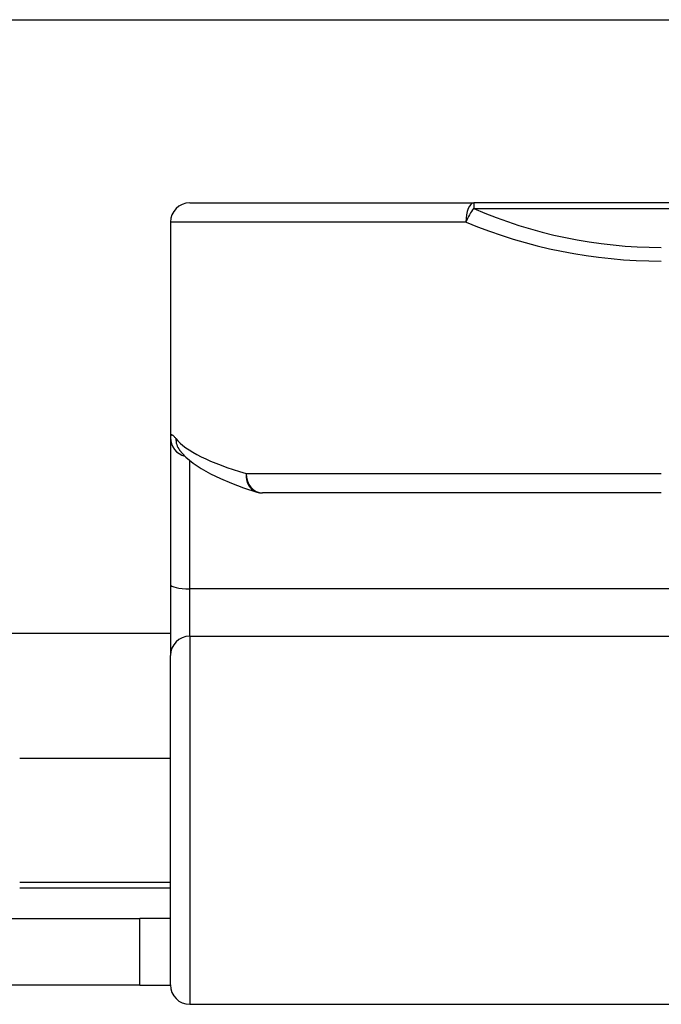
# Model space of a CAD drawing. Header units: inches. Extents: x 11 to 342, y 26 to 169.
# Tile 37 of 77: x 76.67 to 77.323, y 87.524 to 88.527. Entities that reach past the tile are written whole.
import ezdxf

# ---------------------------------------------------------------- set-up
doc = ezdxf.new("R2010")
doc.units = ezdxf.units.IN
doc.header["$MEASUREMENT"] = 0
doc.layers.add('Visible Edges(ANSI)', color=7, linetype='Continuous', lineweight=25)
doc.layers.add('Visible Tangent Edges(ANSI)', color=7, linetype='Continuous', lineweight=25)

msp = doc.modelspace()

# ---------------------------------------------------------------- linework, layer by layer
at = {"layer": 'Visible Edges(ANSI)'}
for p, q in [((11.4539, 88.5269), (81.3899, 88.5269)), ((76.8431, 88.3404), (77.1323, 88.3404)), ((79.0145, 88.3404), (77.1323, 88.3404)), ((76.8234, 88.3207), (76.8234, 88.1013)), ((76.8234, 88.1013), (76.8234, 87.9518)), ((76.8325, 88.089), (76.8328, 88.0886)), ((77.3234, 88.0451), (76.9171, 88.0451)), ((76.8234, 87.9518), (76.8234, 87.8795)), ((76.8234, 87.9019), (58.2224, 87.9019)), ((76.8234, 87.5441), (76.8234, 87.8795)), ((76.6699, 87.7749), (76.8234, 87.7749)), ((76.6699, 87.6489), (76.8234, 87.6489)), ((76.4804, 87.6119), (76.7924, 87.6119)), ((76.8234, 87.6119), (76.7924, 87.6119)), ((76.7924, 87.5439), (76.7924, 87.6119)), ((76.7924, 87.5439), (76.4804, 87.5439)), ((76.7924, 87.5439), (76.8234, 87.5439)), ((76.8431, 87.5244), (77.4277, 87.5244))]:
    msp.add_line(p, q, dxfattribs=at)
at = {"layer": 'Visible Edges(ANSI)', "flags": 128}
msp.add_lwpolyline([(76.8328, 88.0886), (76.8391, 88.0816), (76.8465, 88.0754), (76.8548, 88.0698), (76.8641, 88.0646), (76.8744, 88.0596), (76.8857, 88.0549), (76.898, 88.0503), (76.9114, 88.046)], dxfattribs=at)
at = {"layer": 'Visible Edges(ANSI)'}
for centre, start, end in [((76.8431, 88.3207), 90, 180), ((76.9171, 88.0648), 252.9585, 270), ((76.8431, 87.5441), 180, 270)]:
    msp.add_arc(centre, 0.0197, start, end, dxfattribs=at)
at = {"layer": 'Visible Tangent Edges(ANSI)'}
for p, q in [((77.1323, 88.3404), (77.1323, 88.3346)), ((77.1323, 88.3346), (79.0145, 88.3346)), ((77.1245, 88.3207), (76.8234, 88.3207)), ((76.8431, 87.9473), (76.8431, 88.0781)), ((76.9005, 88.0648), (77.3234, 88.0648)), ((77.4277, 87.9473), (76.8431, 87.9473)), ((76.8431, 87.8991), (76.8431, 87.9473)), ((76.8431, 87.8991), (76.8431, 87.5244)), ((76.8431, 87.8991), (77.4277, 87.8991)), ((76.6699, 87.6429), (76.8234, 87.6429))]:
    msp.add_line(p, q, dxfattribs=at)
at = {"layer": 'Visible Tangent Edges(ANSI)', "flags": 128}
msp.add_lwpolyline([(76.8289, 88.1006), (76.8285, 88.1011), (76.828, 88.1016), (76.8276, 88.1021), (76.8272, 88.1025), (76.8269, 88.1029), (76.8265, 88.1032), (76.8262, 88.1035), (76.8259, 88.1037), (76.8256, 88.1039), (76.8253, 88.104), (76.825, 88.1041), (76.8248, 88.1042), (76.8246, 88.1042), (76.8244, 88.1041), (76.8242, 88.1041), (76.824, 88.1039), (76.8239, 88.1038), (76.8238, 88.1035), (76.8237, 88.1033), (76.8236, 88.103), (76.8235, 88.1026), (76.8235, 88.1022), (76.8234, 88.1018), (76.8234, 88.1013)], dxfattribs=at)
at = {"layer": 'Visible Tangent Edges(ANSI)'}
msp.add_arc((77.3234, 88.7753), 0.4803, 246.5561, 270, dxfattribs=at)
for centre, major_axis, ratio, start_param, end_param in [((77.1323, 88.3207), (0, 0.0197), 0.39785, 0, 1.570796), ((77.1323, 88.3207), (0.0078, 0.0181), 0.369668, 0.864875, 1.72975), ((77.3234, 88.7614), (0.5, 0), 0.96063, 4.303216, 4.712389), ((76.8431, 88.1013), (-0.0197, 0), 0.985236, 0, 1.320384), ((76.8484, 88.1006), (-0.0156, -0.012), 0.971402, 5.610492, 6.283185), ((77.3234, 88.1143), (-0.5, 0), 0.185699, 0.148494, 0.562654), ((76.9171, 88.0648), (-0.0058, -0.0188), 0.834757, 4.962887, 6.283185), ((76.9171, 88.0648), (0, -0.0197), 0.845842, 4.712389, 6.283185), ((76.8431, 87.9518), (-0.0197, 0), 0.225879, 0, 1.570796), ((76.8431, 87.8795), (-0.0197, 0), 0.998608, 4.712389, 6.283185)]:
    msp.add_ellipse(centre, major_axis=major_axis, ratio=ratio, start_param=start_param, end_param=end_param, dxfattribs=at)

doc.saveas('drawing.dxf')
